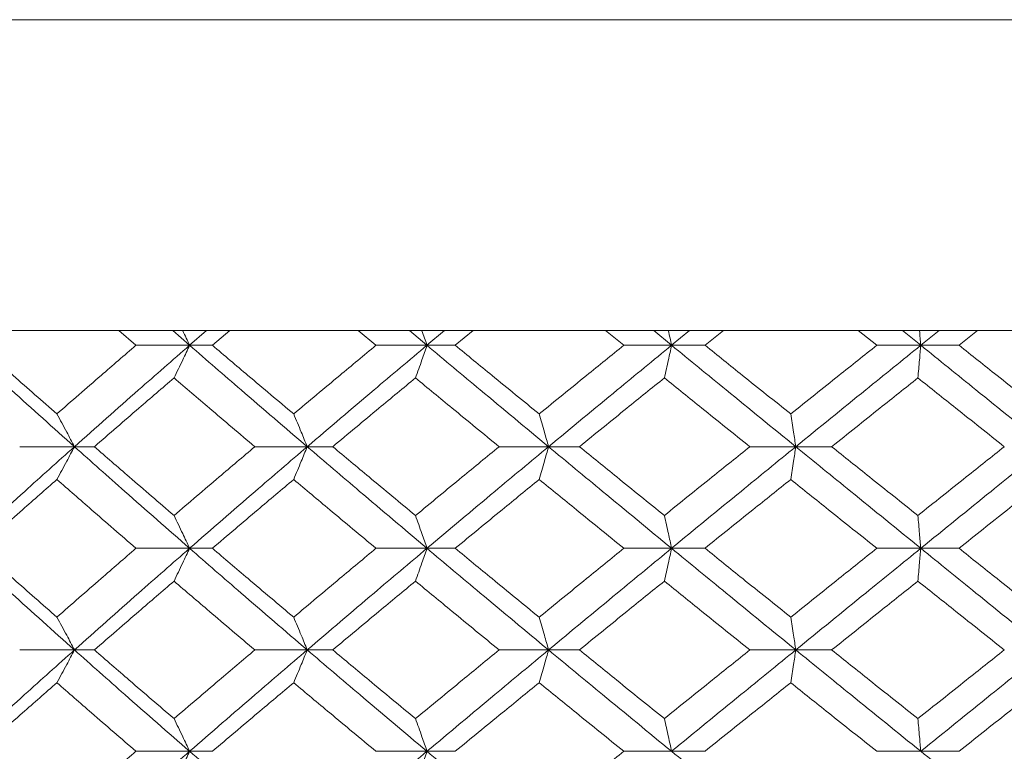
# Model space of a CAD drawing. Header units: inches. Extents: x -3.6 to 22.2, y -7.8 to 16.7.
# Tile 30 of 127: x -1.139 to -0.546, y 1.848 to 2.288. Entities that reach past the tile are written whole.
import ezdxf

# ---------------------------------------------------------------- set-up
doc = ezdxf.new("R2010")
doc.units = ezdxf.units.IN
doc.header["$MEASUREMENT"] = 0

msp = doc.modelspace()

# ---------------------------------------------------------------- linework, layer by layer
at = {"color": 7, "linetype": 'Continuous', "lineweight": 15}
for p, q in [((-1.31776, 2.28765), (0.32691, 2.28765)), ((0.23318, 2.10065), (-1.22403, 2.10065)), ((-1.06877, 2.09183), (-1.079, 2.10065)), ((-1.03649, 2.09183), (-1.0466, 2.10065)), ((-1.03649, 2.09183), (-1.02625, 2.10065)), ((-1.0228, 2.09183), (-1.01235, 2.10065)), ((-0.92437, 2.09183), (-0.93501, 2.10065)), ((-0.8937, 2.09183), (-0.9042, 2.10065)), ((-0.8937, 2.09183), (-0.8831, 2.10065)), ((-0.87671, 2.09183), (-0.8659, 2.10065)), ((-0.77527, 2.09183), (-0.7862, 2.10065)), ((-0.74654, 2.09183), (-0.75732, 2.10065)), ((-0.74654, 2.09183), (-0.7357, 2.10065)), ((-0.72644, 2.09183), (-0.7154, 2.10065)), ((-0.6231, 2.09183), (-0.63421, 2.10065)), ((-0.59663, 2.09183), (-0.60757, 2.10065)), ((-0.59663, 2.09183), (-0.58567, 2.10065)), ((-0.57364, 2.09183), (-0.56249, 2.10065)), ((-1.03649, 2.09183), (-1.06877, 2.09183)), ((-1.03649, 2.09183), (-1.0228, 2.09183)), ((-0.8937, 2.09183), (-0.92437, 2.09183)), ((-0.8937, 2.09183), (-0.87671, 2.09183)), ((-0.74654, 2.09183), (-0.77527, 2.09183)), ((-0.74654, 2.09183), (-0.72644, 2.09183)), ((-0.59663, 2.09183), (-0.6231, 2.09183)), ((-0.59663, 2.09183), (-0.57364, 2.09183)), ((-1.10576, 2.03087), (-1.13871, 2.03087)), ((-1.10576, 2.03087), (-1.09378, 2.03087)), ((-0.96574, 2.03087), (-0.99725, 2.03087)), ((-0.96574, 2.03087), (-0.95038, 2.03087)), ((-0.82056, 2.03087), (-0.8503, 2.03087)), ((-0.82056, 2.03087), (-0.802, 2.03087)), ((-0.67183, 2.03087), (-0.69946, 2.03087)), ((-0.67183, 2.03087), (-0.65025, 2.03087)), ((-1.03649, 1.96975), (-1.06877, 1.96975)), ((-1.03649, 1.96975), (-1.0228, 1.96975)), ((-0.8937, 1.96975), (-0.92437, 1.96975)), ((-0.8937, 1.96975), (-0.87671, 1.96975)), ((-0.74654, 1.96975), (-0.77527, 1.96975)), ((-0.74654, 1.96975), (-0.72644, 1.96975)), ((-0.59663, 1.96975), (-0.6231, 1.96975)), ((-0.59663, 1.96975), (-0.57364, 1.96975)), ((-1.10576, 1.90862), (-1.13871, 1.90862)), ((-1.10576, 1.90862), (-1.09378, 1.90862)), ((-0.96574, 1.90862), (-0.99725, 1.90862)), ((-0.96574, 1.90862), (-0.95038, 1.90862)), ((-0.82056, 1.90862), (-0.8503, 1.90862)), ((-0.82056, 1.90862), (-0.802, 1.90862)), ((-0.67183, 1.90862), (-0.69946, 1.90862)), ((-0.67183, 1.90862), (-0.65025, 1.90862)), ((-1.03649, 1.84767), (-1.06877, 1.84767)), ((-1.03649, 1.84767), (-1.0228, 1.84767)), ((-0.8937, 1.84767), (-0.92437, 1.84767)), ((-0.8937, 1.84767), (-0.87671, 1.84767)), ((-0.74654, 1.84767), (-0.77527, 1.84767)), ((-0.74654, 1.84767), (-0.72644, 1.84767)), ((-0.59663, 1.84767), (-0.6231, 1.84767)), ((-0.59663, 1.84767), (-0.57364, 1.84767))]:
    msp.add_line(p, q, dxfattribs=at)
for points, knots in [([(-1.04065, 2.10065), (-1.04063, 2.10061), (-1.03924, 2.09771), (-1.03786, 2.09475), (-1.03649, 2.09183)], [0, 0, 0, 0, 0.0107661, 1, 1, 1, 1]), ([(-0.89676, 2.10065), (-0.89675, 2.10061), (-0.89572, 2.09771), (-0.8947, 2.09475), (-0.8937, 2.09183)], [0, 0, 0, 0, 0.010766, 1, 1, 1, 1]), ([(-0.74847, 2.10065), (-0.74846, 2.10061), (-0.74781, 2.09771), (-0.74717, 2.09475), (-0.74654, 2.09183)], [0, 0, 0, 0, 0.0107661, 1, 1, 1, 1]), ([(-0.59741, 2.10065), (-0.5974, 2.10061), (-0.59714, 2.09771), (-0.59689, 2.09475), (-0.59663, 2.09183)], [0, 0, 0, 0, 0.010766, 1, 1, 1, 1]), ([(-1.10576, 2.03087), (-1.1185, 2.04227), (-1.14123, 2.0626), (-1.16355, 2.0829), (-1.17336, 2.09183)], [0, 0, 0, 0, 0.560458, 1, 1, 1, 1]), ([(-1.11633, 2.05056), (-1.12512, 2.05827), (-1.14081, 2.07204), (-1.1563, 2.08578), (-1.16312, 2.09183)], [0, 0, 0, 0, 0.560339, 1, 1, 1, 1]), ([(-1.11633, 2.05056), (-1.1075, 2.05827), (-1.09174, 2.07204), (-1.07578, 2.08578), (-1.06877, 2.09183)], [0, 0, 0, 0, 0.560339, 1, 1, 1, 1]), ([(-1.10576, 2.03087), (-1.09293, 2.04227), (-1.07004, 2.0626), (-1.04674, 2.0829), (-1.03649, 2.09183)], [0, 0, 0, 0, 0.5604576, 1, 1, 1, 1]), ([(-1.04586, 2.07219), (-1.04498, 2.074), (-1.04323, 2.0776), (-1.0401, 2.08413), (-1.03786, 2.0889), (-1.03649, 2.09183)], [0, 0, 0, 0, 0.2791678, 0.5583356, 1, 1, 1, 1]), ([(-0.96574, 2.03087), (-0.97904, 2.04227), (-1.00278, 2.0626), (-1.0262, 2.0829), (-1.03649, 2.09183)], [0, 0, 0, 0, 0.560458, 1, 1, 1, 1]), ([(-0.97389, 2.05056), (-0.98306, 2.05827), (-0.99944, 2.07204), (-1.01567, 2.08578), (-1.0228, 2.09183)], [0, 0, 0, 0, 0.560339, 1, 1, 1, 1]), ([(-0.97389, 2.05056), (-0.96468, 2.05827), (-0.94825, 2.07204), (-0.93166, 2.08578), (-0.92437, 2.09183)], [0, 0, 0, 0, 0.560339, 1, 1, 1, 1]), ([(-0.96574, 2.03087), (-0.95237, 2.04227), (-0.92851, 2.0626), (-0.90433, 2.0829), (-0.8937, 2.09183)], [0, 0, 0, 0, 0.560458, 1, 1, 1, 1]), ([(-0.9006, 2.07219), (-0.89995, 2.074), (-0.89865, 2.0776), (-0.89635, 2.08413), (-0.8947, 2.0889), (-0.8937, 2.09183)], [0, 0, 0, 0, 0.2791678, 0.5583356, 1, 1, 1, 1]), ([(-0.82056, 2.03087), (-0.83428, 2.04227), (-0.85877, 2.0626), (-0.88303, 2.0829), (-0.8937, 2.09183)], [0, 0, 0, 0, 0.560458, 1, 1, 1, 1]), ([(-0.8262, 2.05056), (-0.83566, 2.05827), (-0.85254, 2.07204), (-0.86933, 2.08578), (-0.87671, 2.09183)], [0, 0, 0, 0, 0.560339, 1, 1, 1, 1]), ([(-0.8262, 2.05056), (-0.81671, 2.05827), (-0.79979, 2.07204), (-0.78275, 2.08578), (-0.77527, 2.09183)], [0, 0, 0, 0, 0.560339, 1, 1, 1, 1]), ([(-0.82056, 2.03087), (-0.80679, 2.04227), (-0.78223, 2.0626), (-0.75744, 2.0829), (-0.74654, 2.09183)], [0, 0, 0, 0, 0.560458, 1, 1, 1, 1]), ([(-0.75089, 2.07219), (-0.75048, 2.074), (-0.74967, 2.0776), (-0.74821, 2.08413), (-0.74717, 2.0889), (-0.74654, 2.09183)], [0, 0, 0, 0, 0.279168, 0.558336, 1, 1, 1, 1]), ([(-0.67183, 2.03087), (-0.68582, 2.04227), (-0.71078, 2.0626), (-0.73562, 2.0829), (-0.74654, 2.09183)], [0, 0, 0, 0, 0.560458, 1, 1, 1, 1]), ([(-0.67488, 2.05056), (-0.68453, 2.05827), (-0.70174, 2.07204), (-0.7189, 2.08578), (-0.72644, 2.09183)], [0, 0, 0, 0, 0.560339, 1, 1, 1, 1]), ([(-0.67488, 2.05056), (-0.66523, 2.05827), (-0.648, 2.07204), (-0.6307, 2.08578), (-0.6231, 2.09183)], [0, 0, 0, 0, 0.560339, 1, 1, 1, 1]), ([(-0.67183, 2.03087), (-0.65781, 2.04227), (-0.63281, 2.0626), (-0.60768, 2.0829), (-0.59663, 2.09183)], [0, 0, 0, 0, 0.560458, 1, 1, 1, 1]), ([(-0.59838, 2.07219), (-0.59822, 2.074), (-0.59789, 2.0776), (-0.5973, 2.08413), (-0.59689, 2.0889), (-0.59663, 2.09183)], [0, 0, 0, 0, 0.279168, 0.558336, 1, 1, 1, 1]), ([(-0.52116, 2.03087), (-0.53526, 2.04227), (-0.56042, 2.0626), (-0.58557, 2.0829), (-0.59663, 2.09183)], [0, 0, 0, 0, 0.560458, 1, 1, 1, 1]), ([(-0.5216, 2.05056), (-0.53132, 2.05827), (-0.54867, 2.07204), (-0.56601, 2.08578), (-0.57364, 2.09183)], [0, 0, 0, 0, 0.560339, 1, 1, 1, 1]), ([(-1.09378, 2.03087), (-1.08488, 2.03859), (-1.069, 2.05237), (-1.05293, 2.06614), (-1.04586, 2.07219)], [0, 0, 0, 0, 0.560274, 1, 1, 1, 1]), ([(-0.99725, 2.03087), (-1.00637, 2.03859), (-1.02265, 2.05237), (-1.03877, 2.06614), (-1.04586, 2.07219)], [0, 0, 0, 0, 0.560274, 1, 1, 1, 1]), ([(-0.95038, 2.03087), (-0.94112, 2.03859), (-0.9246, 2.05237), (-0.90793, 2.06614), (-0.9006, 2.07219)], [0, 0, 0, 0, 0.560274, 1, 1, 1, 1]), ([(-0.8503, 2.03087), (-0.85972, 2.03859), (-0.87654, 2.05237), (-0.89325, 2.06614), (-0.9006, 2.07219)], [0, 0, 0, 0, 0.560274, 1, 1, 1, 1]), ([(-0.802, 2.03087), (-0.79248, 2.03859), (-0.77549, 2.05237), (-0.7584, 2.06614), (-0.75089, 2.07219)], [0, 0, 0, 0, 0.5602736, 1, 1, 1, 1]), ([(-0.69946, 2.03087), (-0.70908, 2.03859), (-0.72625, 2.05237), (-0.74336, 2.06614), (-0.75089, 2.07219)], [0, 0, 0, 0, 0.560274, 1, 1, 1, 1]), ([(-0.65025, 2.03087), (-0.64058, 2.03859), (-0.62331, 2.05237), (-0.606, 2.06614), (-0.59838, 2.07219)], [0, 0, 0, 0, 0.560274, 1, 1, 1, 1]), ([(-0.54639, 2.03087), (-0.5561, 2.03859), (-0.57344, 2.05237), (-0.59076, 2.06614), (-0.59838, 2.07219)], [0, 0, 0, 0, 0.5602736, 1, 1, 1, 1]), ([(-1.11633, 2.05056), (-1.11534, 2.04875), (-1.11336, 2.04514), (-1.10983, 2.0386), (-1.10731, 2.03381), (-1.10576, 2.03087)], [0, 0, 0, 0, 0.2788696, 0.5577393, 1, 1, 1, 1]), ([(-0.97389, 2.05056), (-0.97312, 2.04875), (-0.97159, 2.04514), (-0.96887, 2.0386), (-0.96693, 2.03381), (-0.96574, 2.03087)], [0, 0, 0, 0, 0.27887, 0.557739, 1, 1, 1, 1]), ([(-0.8262, 2.05056), (-0.82567, 2.04875), (-0.82461, 2.04514), (-0.82273, 2.0386), (-0.82139, 2.03381), (-0.82056, 2.03087)], [0, 0, 0, 0, 0.27887, 0.557739, 1, 1, 1, 1]), ([(-0.67488, 2.05056), (-0.6746, 2.04875), (-0.67402, 2.04514), (-0.673, 2.0386), (-0.67227, 2.03381), (-0.67183, 2.03087)], [0, 0, 0, 0, 0.2788696, 0.5577393, 1, 1, 1, 1]), ([(-1.17336, 1.96975), (-1.16086, 1.98116), (-1.13854, 2.00154), (-1.11577, 2.02191), (-1.10576, 2.03087)], [0, 0, 0, 0, 0.560155, 1, 1, 1, 1]), ([(-1.11633, 2.01116), (-1.11534, 2.01297), (-1.11336, 2.01659), (-1.10983, 2.02314), (-1.10731, 2.02793), (-1.10576, 2.03087)], [0, 0, 0, 0, 0.278775, 0.557551, 1, 1, 1, 1]), ([(-1.03649, 1.96975), (-1.04953, 1.98116), (-1.0728, 2.00154), (-1.09569, 2.02191), (-1.10576, 2.03087)], [0, 0, 0, 0, 0.560155, 1, 1, 1, 1]), ([(-1.04586, 1.98947), (-1.05486, 1.9972), (-1.07091, 2.01101), (-1.0868, 2.0248), (-1.09378, 2.03087)], [0, 0, 0, 0, 0.560136, 1, 1, 1, 1]), ([(-1.04586, 1.98947), (-1.03683, 1.9972), (-1.02071, 2.01101), (-1.00442, 2.0248), (-0.99725, 2.03087)], [0, 0, 0, 0, 0.560136, 1, 1, 1, 1]), ([(-1.03649, 1.96975), (-1.02337, 1.98116), (-0.99996, 2.00154), (-0.97619, 2.02191), (-0.96574, 2.03087)], [0, 0, 0, 0, 0.560155, 1, 1, 1, 1]), ([(-0.97389, 2.01116), (-0.97312, 2.01297), (-0.9716, 2.01659), (-0.96888, 2.02314), (-0.96693, 2.02793), (-0.96574, 2.03087)], [0, 0, 0, 0, 0.278775, 0.557551, 1, 1, 1, 1]), ([(-0.8937, 1.96975), (-0.90723, 1.98116), (-0.93138, 2.00154), (-0.95524, 2.02191), (-0.96574, 2.03087)], [0, 0, 0, 0, 0.560155, 1, 1, 1, 1]), ([(-0.9006, 1.98947), (-0.90993, 1.9972), (-0.92658, 2.01101), (-0.94311, 2.0248), (-0.95038, 2.03087)], [0, 0, 0, 0, 0.560136, 1, 1, 1, 1]), ([(-0.9006, 1.98947), (-0.89124, 1.9972), (-0.87453, 2.01101), (-0.8577, 2.0248), (-0.8503, 2.03087)], [0, 0, 0, 0, 0.560136, 1, 1, 1, 1]), ([(-0.8937, 1.96975), (-0.88011, 1.98116), (-0.85586, 2.00154), (-0.83134, 2.02191), (-0.82056, 2.03087)], [0, 0, 0, 0, 0.560155, 1, 1, 1, 1]), ([(-0.8262, 2.01116), (-0.82567, 2.01297), (-0.82461, 2.01659), (-0.82273, 2.02314), (-0.82139, 2.02793), (-0.82056, 2.03087)], [0, 0, 0, 0, 0.2787754, 0.5575509, 1, 1, 1, 1]), ([(-0.74654, 1.96975), (-0.76041, 1.98116), (-0.78518, 2.00154), (-0.80975, 2.02191), (-0.82056, 2.03087)], [0, 0, 0, 0, 0.560155, 1, 1, 1, 1]), ([(-0.75089, 1.98947), (-0.76045, 1.9972), (-0.77753, 2.01101), (-0.79452, 2.0248), (-0.802, 2.03087)], [0, 0, 0, 0, 0.560136, 1, 1, 1, 1]), ([(-0.75089, 1.98947), (-0.74131, 1.9972), (-0.7242, 2.01101), (-0.70702, 2.0248), (-0.69946, 2.03087)], [0, 0, 0, 0, 0.560136, 1, 1, 1, 1]), ([(-0.74654, 1.96975), (-0.73263, 1.98116), (-0.7078, 2.00154), (-0.68282, 2.02191), (-0.67183, 2.03087)], [0, 0, 0, 0, 0.560155, 1, 1, 1, 1]), ([(-0.67488, 2.01116), (-0.6746, 2.01297), (-0.67402, 2.01659), (-0.673, 2.02314), (-0.67227, 2.02793), (-0.67183, 2.03087)], [0, 0, 0, 0, 0.278775, 0.557551, 1, 1, 1, 1]), ([(-0.59663, 1.96975), (-0.61069, 1.98116), (-0.6358, 2.00154), (-0.66082, 2.02191), (-0.67183, 2.03087)], [0, 0, 0, 0, 0.560155, 1, 1, 1, 1]), ([(-0.59838, 1.98947), (-0.60808, 1.9972), (-0.62538, 2.01101), (-0.64265, 2.0248), (-0.65025, 2.03087)], [0, 0, 0, 0, 0.560136, 1, 1, 1, 1]), ([(-0.59838, 1.98947), (-0.58868, 1.9972), (-0.57136, 2.01101), (-0.55402, 2.0248), (-0.54639, 2.03087)], [0, 0, 0, 0, 0.560136, 1, 1, 1, 1]), ([(-0.59663, 1.96975), (-0.58255, 1.98116), (-0.55742, 2.00154), (-0.53223, 2.02191), (-0.52116, 2.03087)], [0, 0, 0, 0, 0.560155, 1, 1, 1, 1]), ([(-1.16312, 1.96975), (-1.15444, 1.97748), (-1.13894, 1.99129), (-1.12324, 2.00509), (-1.11633, 2.01116)], [0, 0, 0, 0, 0.560071, 1, 1, 1, 1]), ([(-1.06877, 1.96975), (-1.0777, 1.97748), (-1.09364, 1.99129), (-1.1094, 2.00509), (-1.11633, 2.01116)], [0, 0, 0, 0, 0.560071, 1, 1, 1, 1]), ([(-1.0228, 1.96975), (-1.01371, 1.97748), (-0.99749, 1.99129), (-0.9811, 2.00509), (-0.97389, 2.01116)], [0, 0, 0, 0, 0.560071, 1, 1, 1, 1]), ([(-0.92437, 1.96975), (-0.93365, 1.97748), (-0.95022, 1.99129), (-0.96666, 2.00509), (-0.97389, 2.01116)], [0, 0, 0, 0, 0.560071, 1, 1, 1, 1]), ([(-0.87671, 1.96975), (-0.86731, 1.97748), (-0.85053, 1.99129), (-0.83363, 2.00509), (-0.8262, 2.01116)], [0, 0, 0, 0, 0.5600706, 1, 1, 1, 1]), ([(-0.77527, 1.96975), (-0.7848, 1.97748), (-0.80182, 1.99129), (-0.81875, 2.00509), (-0.8262, 2.01116)], [0, 0, 0, 0, 0.560071, 1, 1, 1, 1]), ([(-0.72644, 1.96975), (-0.71683, 1.97748), (-0.69968, 1.99129), (-0.68246, 2.00509), (-0.67488, 2.01116)], [0, 0, 0, 0, 0.560071, 1, 1, 1, 1]), ([(-0.6231, 1.96975), (-0.63278, 1.97748), (-0.65006, 1.99129), (-0.6673, 2.00509), (-0.67488, 2.01116)], [0, 0, 0, 0, 0.560071, 1, 1, 1, 1]), ([(-0.57364, 1.96975), (-0.56393, 1.97748), (-0.54659, 1.99129), (-0.52924, 2.00509), (-0.5216, 2.01116)], [0, 0, 0, 0, 0.560071, 1, 1, 1, 1]), ([(-1.04586, 1.98947), (-1.04499, 1.98766), (-1.04323, 1.98404), (-1.0401, 1.97749), (-1.03786, 1.97269), (-1.03649, 1.96975)], [0, 0, 0, 0, 0.278676, 0.557352, 1, 1, 1, 1]), ([(-0.9006, 1.98947), (-0.89995, 1.98766), (-0.89866, 1.98404), (-0.89635, 1.97749), (-0.89471, 1.97269), (-0.8937, 1.96975)], [0, 0, 0, 0, 0.278676, 0.557352, 1, 1, 1, 1]), ([(-0.75089, 1.98947), (-0.75048, 1.98766), (-0.74967, 1.98404), (-0.74821, 1.97749), (-0.74718, 1.97269), (-0.74654, 1.96975)], [0, 0, 0, 0, 0.278676, 0.557352, 1, 1, 1, 1]), ([(-0.59838, 1.98947), (-0.59822, 1.98766), (-0.59789, 1.98404), (-0.59731, 1.97749), (-0.59689, 1.97269), (-0.59663, 1.96975)], [0, 0, 0, 0, 0.278676, 0.557352, 1, 1, 1, 1]), ([(-1.10576, 1.90862), (-1.1185, 1.92003), (-1.14124, 1.9404), (-1.16354, 1.96078), (-1.17336, 1.96975)], [0, 0, 0, 0, 0.559853, 1, 1, 1, 1]), ([(-1.11633, 1.92833), (-1.12512, 1.93606), (-1.14081, 1.94986), (-1.1563, 1.96367), (-1.16312, 1.96975)], [0, 0, 0, 0, 0.559933, 1, 1, 1, 1]), ([(-1.11633, 1.92833), (-1.10751, 1.93606), (-1.09174, 1.94986), (-1.07579, 1.96367), (-1.06877, 1.96975)], [0, 0, 0, 0, 0.559933, 1, 1, 1, 1]), ([(-1.10576, 1.90862), (-1.09294, 1.92003), (-1.07003, 1.9404), (-1.04674, 1.96078), (-1.03649, 1.96975)], [0, 0, 0, 0, 0.559853, 1, 1, 1, 1]), ([(-1.04586, 1.95002), (-1.04499, 1.95183), (-1.04323, 1.95545), (-1.0401, 1.962), (-1.03786, 1.9668), (-1.03649, 1.96975)], [0, 0, 0, 0, 0.278676, 0.557352, 1, 1, 1, 1]), ([(-0.96574, 1.90862), (-0.97904, 1.92003), (-1.00279, 1.9404), (-1.02619, 1.96078), (-1.03649, 1.96975)], [0, 0, 0, 0, 0.559853, 1, 1, 1, 1]), ([(-0.97389, 1.92833), (-0.98306, 1.93606), (-0.99944, 1.94986), (-1.01566, 1.96367), (-1.0228, 1.96975)], [0, 0, 0, 0, 0.559933, 1, 1, 1, 1]), ([(-0.97389, 1.92833), (-0.96468, 1.93606), (-0.94824, 1.94986), (-0.93166, 1.96367), (-0.92437, 1.96975)], [0, 0, 0, 0, 0.559933, 1, 1, 1, 1]), ([(-0.96574, 1.90862), (-0.95237, 1.92003), (-0.92849, 1.9404), (-0.90433, 1.96078), (-0.8937, 1.96975)], [0, 0, 0, 0, 0.5598527, 1, 1, 1, 1]), ([(-0.9006, 1.95002), (-0.89995, 1.95183), (-0.89866, 1.95545), (-0.89635, 1.962), (-0.89471, 1.9668), (-0.8937, 1.96975)], [0, 0, 0, 0, 0.278676, 0.5573521, 1, 1, 1, 1]), ([(-0.82056, 1.90862), (-0.83428, 1.92003), (-0.85878, 1.9404), (-0.88303, 1.96078), (-0.8937, 1.96975)], [0, 0, 0, 0, 0.559853, 1, 1, 1, 1]), ([(-0.8262, 1.92833), (-0.83566, 1.93606), (-0.85255, 1.94986), (-0.86933, 1.96367), (-0.87671, 1.96975)], [0, 0, 0, 0, 0.559933, 1, 1, 1, 1]), ([(-0.8262, 1.92833), (-0.81671, 1.93606), (-0.79978, 1.94986), (-0.78276, 1.96367), (-0.77527, 1.96975)], [0, 0, 0, 0, 0.559933, 1, 1, 1, 1]), ([(-0.82056, 1.90862), (-0.8068, 1.92003), (-0.78221, 1.9404), (-0.75744, 1.96078), (-0.74654, 1.96975)], [0, 0, 0, 0, 0.559853, 1, 1, 1, 1]), ([(-0.75089, 1.95002), (-0.75048, 1.95183), (-0.74967, 1.95545), (-0.74821, 1.962), (-0.74718, 1.9668), (-0.74654, 1.96975)], [0, 0, 0, 0, 0.278676, 0.5573521, 1, 1, 1, 1]), ([(-0.67183, 1.90862), (-0.68581, 1.92003), (-0.71079, 1.9404), (-0.73561, 1.96078), (-0.74654, 1.96975)], [0, 0, 0, 0, 0.559853, 1, 1, 1, 1]), ([(-0.67488, 1.92833), (-0.68452, 1.93606), (-0.70174, 1.94986), (-0.71889, 1.96367), (-0.72644, 1.96975)], [0, 0, 0, 0, 0.559933, 1, 1, 1, 1]), ([(-0.67488, 1.92833), (-0.66523, 1.93606), (-0.64799, 1.94986), (-0.6307, 1.96367), (-0.6231, 1.96975)], [0, 0, 0, 0, 0.559933, 1, 1, 1, 1]), ([(-0.67183, 1.90862), (-0.65782, 1.92003), (-0.63279, 1.9404), (-0.60768, 1.96078), (-0.59663, 1.96975)], [0, 0, 0, 0, 0.559853, 1, 1, 1, 1]), ([(-0.59838, 1.95002), (-0.59822, 1.95183), (-0.59789, 1.95545), (-0.59731, 1.962), (-0.59689, 1.9668), (-0.59663, 1.96975)], [0, 0, 0, 0, 0.278676, 0.5573521, 1, 1, 1, 1]), ([(-0.52116, 1.90862), (-0.53526, 1.92003), (-0.56044, 1.9404), (-0.58557, 1.96078), (-0.59663, 1.96975)], [0, 0, 0, 0, 0.559853, 1, 1, 1, 1]), ([(-0.5216, 1.92833), (-0.53132, 1.93606), (-0.54867, 1.94986), (-0.56601, 1.96367), (-0.57364, 1.96975)], [0, 0, 0, 0, 0.559933, 1, 1, 1, 1]), ([(-1.09378, 1.90862), (-1.08489, 1.91635), (-1.069, 1.93014), (-1.05293, 1.94395), (-1.04586, 1.95002)], [0, 0, 0, 0, 0.559868, 1, 1, 1, 1]), ([(-0.99725, 1.90862), (-1.00637, 1.91635), (-1.02266, 1.93014), (-1.03877, 1.94395), (-1.04586, 1.95002)], [0, 0, 0, 0, 0.559868, 1, 1, 1, 1]), ([(-0.95038, 1.90862), (-0.94112, 1.91635), (-0.92459, 1.93014), (-0.90793, 1.94395), (-0.9006, 1.95002)], [0, 0, 0, 0, 0.559868, 1, 1, 1, 1]), ([(-0.8503, 1.90862), (-0.85972, 1.91635), (-0.87655, 1.93014), (-0.89325, 1.94395), (-0.9006, 1.95002)], [0, 0, 0, 0, 0.559868, 1, 1, 1, 1]), ([(-0.802, 1.90862), (-0.79248, 1.91635), (-0.77548, 1.93014), (-0.75841, 1.94395), (-0.75089, 1.95002)], [0, 0, 0, 0, 0.559868, 1, 1, 1, 1]), ([(-0.69946, 1.90862), (-0.70908, 1.91635), (-0.72626, 1.93014), (-0.74336, 1.94395), (-0.75089, 1.95002)], [0, 0, 0, 0, 0.5598675, 1, 1, 1, 1]), ([(-0.65025, 1.90862), (-0.64058, 1.91635), (-0.62331, 1.93014), (-0.606, 1.94395), (-0.59838, 1.95002)], [0, 0, 0, 0, 0.559868, 1, 1, 1, 1]), ([(-0.54639, 1.90862), (-0.5561, 1.91635), (-0.57344, 1.93014), (-0.59076, 1.94395), (-0.59838, 1.95002)], [0, 0, 0, 0, 0.559868, 1, 1, 1, 1]), ([(-1.11633, 1.92833), (-1.11534, 1.92652), (-1.11336, 1.9229), (-1.10983, 1.91635), (-1.10731, 1.91156), (-1.10576, 1.90862)], [0, 0, 0, 0, 0.278775, 0.557551, 1, 1, 1, 1]), ([(-0.97389, 1.92833), (-0.97312, 1.92652), (-0.9716, 1.9229), (-0.96888, 1.91635), (-0.96693, 1.91156), (-0.96574, 1.90862)], [0, 0, 0, 0, 0.2787754, 0.5575509, 1, 1, 1, 1]), ([(-0.8262, 1.92833), (-0.82567, 1.92652), (-0.82461, 1.9229), (-0.82273, 1.91635), (-0.82139, 1.91156), (-0.82056, 1.90862)], [0, 0, 0, 0, 0.278775, 0.557551, 1, 1, 1, 1]), ([(-0.67488, 1.92833), (-0.6746, 1.92652), (-0.67402, 1.9229), (-0.673, 1.91635), (-0.67227, 1.91156), (-0.67183, 1.90862)], [0, 0, 0, 0, 0.278775, 0.557551, 1, 1, 1, 1]), ([(-1.17336, 1.84767), (-1.16086, 1.85903), (-1.13853, 1.87933), (-1.11578, 1.89967), (-1.10576, 1.90862)], [0, 0, 0, 0, 0.5595503, 1, 1, 1, 1]), ([(-1.11633, 1.88894), (-1.11534, 1.89074), (-1.11336, 1.89435), (-1.10983, 1.9009), (-1.10731, 1.90569), (-1.10576, 1.90862)], [0, 0, 0, 0, 0.27887, 0.557739, 1, 1, 1, 1]), ([(-1.03649, 1.84767), (-1.04952, 1.85903), (-1.07282, 1.87933), (-1.09569, 1.89967), (-1.10576, 1.90862)], [0, 0, 0, 0, 0.5595503, 1, 1, 1, 1]), ([(-1.04586, 1.8673), (-1.05486, 1.87501), (-1.07092, 1.88877), (-1.08679, 1.90255), (-1.09378, 1.90862)], [0, 0, 0, 0, 0.55973, 1, 1, 1, 1]), ([(-1.04586, 1.8673), (-1.03684, 1.87501), (-1.02071, 1.88877), (-1.00442, 1.90255), (-0.99725, 1.90862)], [0, 0, 0, 0, 0.55973, 1, 1, 1, 1]), ([(-1.03649, 1.84767), (-1.02338, 1.85903), (-0.99995, 1.87933), (-0.9762, 1.89967), (-0.96574, 1.90862)], [0, 0, 0, 0, 0.55955, 1, 1, 1, 1]), ([(-0.97389, 1.88894), (-0.97312, 1.89074), (-0.97159, 1.89435), (-0.96887, 1.9009), (-0.96693, 1.90569), (-0.96574, 1.90862)], [0, 0, 0, 0, 0.2788696, 0.5577393, 1, 1, 1, 1]), ([(-0.8937, 1.84767), (-0.90722, 1.85903), (-0.93139, 1.87933), (-0.95524, 1.89967), (-0.96574, 1.90862)], [0, 0, 0, 0, 0.55955, 1, 1, 1, 1]), ([(-0.9006, 1.8673), (-0.90992, 1.87501), (-0.92659, 1.88877), (-0.94311, 1.90255), (-0.95038, 1.90862)], [0, 0, 0, 0, 0.55973, 1, 1, 1, 1]), ([(-0.9006, 1.8673), (-0.89124, 1.87501), (-0.87453, 1.88877), (-0.85771, 1.90255), (-0.8503, 1.90862)], [0, 0, 0, 0, 0.55973, 1, 1, 1, 1]), ([(-0.8937, 1.84767), (-0.88011, 1.85903), (-0.85584, 1.87933), (-0.83135, 1.89967), (-0.82056, 1.90862)], [0, 0, 0, 0, 0.5595503, 1, 1, 1, 1]), ([(-0.8262, 1.88894), (-0.82567, 1.89074), (-0.82461, 1.89435), (-0.82273, 1.9009), (-0.82139, 1.90569), (-0.82056, 1.90862)], [0, 0, 0, 0, 0.27887, 0.557739, 1, 1, 1, 1]), ([(-0.74654, 1.84767), (-0.76041, 1.85903), (-0.78519, 1.87933), (-0.80975, 1.89967), (-0.82056, 1.90862)], [0, 0, 0, 0, 0.55955, 1, 1, 1, 1]), ([(-0.75089, 1.8673), (-0.76045, 1.87501), (-0.77754, 1.88877), (-0.79452, 1.90255), (-0.802, 1.90862)], [0, 0, 0, 0, 0.55973, 1, 1, 1, 1]), ([(-0.75089, 1.8673), (-0.74131, 1.87501), (-0.7242, 1.88877), (-0.70702, 1.90255), (-0.69946, 1.90862)], [0, 0, 0, 0, 0.55973, 1, 1, 1, 1]), ([(-0.74654, 1.84767), (-0.73263, 1.85903), (-0.70779, 1.87933), (-0.68282, 1.89967), (-0.67183, 1.90862)], [0, 0, 0, 0, 0.55955, 1, 1, 1, 1]), ([(-0.67488, 1.88894), (-0.6746, 1.89074), (-0.67402, 1.89435), (-0.673, 1.9009), (-0.67227, 1.90569), (-0.67183, 1.90862)], [0, 0, 0, 0, 0.27887, 0.557739, 1, 1, 1, 1]), ([(-0.59663, 1.84767), (-0.61069, 1.85903), (-0.63582, 1.87933), (-0.66081, 1.89967), (-0.67183, 1.90862)], [0, 0, 0, 0, 0.55955, 1, 1, 1, 1]), ([(-0.59838, 1.8673), (-0.60807, 1.87501), (-0.62539, 1.88877), (-0.64265, 1.90255), (-0.65025, 1.90862)], [0, 0, 0, 0, 0.55973, 1, 1, 1, 1]), ([(-0.59838, 1.8673), (-0.58868, 1.87501), (-0.57136, 1.88877), (-0.55402, 1.90255), (-0.54639, 1.90862)], [0, 0, 0, 0, 0.55973, 1, 1, 1, 1]), ([(-0.59663, 1.84767), (-0.58256, 1.85903), (-0.5574, 1.87933), (-0.53224, 1.89967), (-0.52116, 1.90862)], [0, 0, 0, 0, 0.55955, 1, 1, 1, 1]), ([(-1.16312, 1.84767), (-1.15444, 1.85536), (-1.13894, 1.86911), (-1.12324, 1.88287), (-1.11633, 1.88894)], [0, 0, 0, 0, 0.559665, 1, 1, 1, 1]), ([(-1.06877, 1.84767), (-1.0777, 1.85536), (-1.09365, 1.86911), (-1.1094, 1.88287), (-1.11633, 1.88894)], [0, 0, 0, 0, 0.559665, 1, 1, 1, 1]), ([(-1.0228, 1.84767), (-1.01372, 1.85536), (-0.99748, 1.86911), (-0.9811, 1.88287), (-0.97389, 1.88894)], [0, 0, 0, 0, 0.559665, 1, 1, 1, 1]), ([(-0.92437, 1.84767), (-0.93365, 1.85536), (-0.95023, 1.86911), (-0.96665, 1.88287), (-0.97389, 1.88894)], [0, 0, 0, 0, 0.559665, 1, 1, 1, 1]), ([(-0.87671, 1.84767), (-0.86731, 1.85536), (-0.85052, 1.86911), (-0.83363, 1.88287), (-0.8262, 1.88894)], [0, 0, 0, 0, 0.559665, 1, 1, 1, 1]), ([(-0.77527, 1.84767), (-0.7848, 1.85536), (-0.80183, 1.86911), (-0.81875, 1.88287), (-0.8262, 1.88894)], [0, 0, 0, 0, 0.559665, 1, 1, 1, 1]), ([(-0.72644, 1.84767), (-0.71683, 1.85536), (-0.69967, 1.86911), (-0.68246, 1.88287), (-0.67488, 1.88894)], [0, 0, 0, 0, 0.559665, 1, 1, 1, 1]), ([(-0.6231, 1.84767), (-0.63278, 1.85536), (-0.65007, 1.86911), (-0.6673, 1.88287), (-0.67488, 1.88894)], [0, 0, 0, 0, 0.559665, 1, 1, 1, 1]), ([(-0.57364, 1.84767), (-0.56393, 1.85536), (-0.54659, 1.86911), (-0.52924, 1.88287), (-0.5216, 1.88894)], [0, 0, 0, 0, 0.5596645, 1, 1, 1, 1]), ([(-1.04586, 1.8673), (-1.04498, 1.8655), (-1.04323, 1.86189), (-1.0401, 1.85536), (-1.03786, 1.85059), (-1.03649, 1.84767)], [0, 0, 0, 0, 0.279168, 0.558336, 1, 1, 1, 1]), ([(-0.9006, 1.8673), (-0.89995, 1.8655), (-0.89865, 1.86189), (-0.89635, 1.85536), (-0.8947, 1.85059), (-0.8937, 1.84767)], [0, 0, 0, 0, 0.279168, 0.558336, 1, 1, 1, 1]), ([(-0.75089, 1.8673), (-0.75048, 1.8655), (-0.74967, 1.86189), (-0.74821, 1.85536), (-0.74717, 1.85059), (-0.74654, 1.84767)], [0, 0, 0, 0, 0.279168, 0.558336, 1, 1, 1, 1]), ([(-0.59838, 1.8673), (-0.59822, 1.8655), (-0.59789, 1.86189), (-0.5973, 1.85536), (-0.59689, 1.85059), (-0.59663, 1.84767)], [0, 0, 0, 0, 0.279168, 0.558336, 1, 1, 1, 1]), ([(-1.10576, 1.78705), (-1.11849, 1.79833), (-1.14126, 1.81851), (-1.16354, 1.83875), (-1.17336, 1.84767)], [0, 0, 0, 0, 0.559248, 1, 1, 1, 1]), ([(-1.11633, 1.80655), (-1.10751, 1.81421), (-1.09173, 1.8279), (-1.07579, 1.84162), (-1.06877, 1.84767)], [0, 0, 0, 0, 0.559527, 1, 1, 1, 1]), ([(-1.10576, 1.78705), (-1.09294, 1.79833), (-1.07002, 1.81851), (-1.04675, 1.83875), (-1.03649, 1.84767)], [0, 0, 0, 0, 0.559248, 1, 1, 1, 1]), ([(-1.04586, 1.82807), (-1.04498, 1.82987), (-1.04322, 1.83347), (-1.04009, 1.83998), (-1.03786, 1.84475), (-1.03649, 1.84767)], [0, 0, 0, 0, 0.279356, 0.558712, 1, 1, 1, 1]), ([(-0.96574, 1.78705), (-0.97903, 1.79833), (-1.00281, 1.81851), (-1.02619, 1.83875), (-1.03649, 1.84767)], [0, 0, 0, 0, 0.559248, 1, 1, 1, 1]), ([(-0.96574, 1.78705), (-0.95237, 1.79833), (-0.92848, 1.81851), (-0.90434, 1.83875), (-0.8937, 1.84767)], [0, 0, 0, 0, 0.559248, 1, 1, 1, 1]), ([(-0.9006, 1.82807), (-0.89995, 1.82987), (-0.89865, 1.83347), (-0.89635, 1.83998), (-0.8947, 1.84475), (-0.8937, 1.84767)], [0, 0, 0, 0, 0.279356, 0.5587121, 1, 1, 1, 1]), ([(-0.82056, 1.78705), (-0.83428, 1.79833), (-0.8588, 1.81851), (-0.88302, 1.83875), (-0.8937, 1.84767)], [0, 0, 0, 0, 0.559248, 1, 1, 1, 1]), ([(-0.8262, 1.80655), (-0.81672, 1.81421), (-0.79978, 1.8279), (-0.78276, 1.84162), (-0.77527, 1.84767)], [0, 0, 0, 0, 0.559527, 1, 1, 1, 1]), ([(-0.67183, 1.78705), (-0.68581, 1.79833), (-0.71081, 1.81851), (-0.73561, 1.83875), (-0.74654, 1.84767)], [0, 0, 0, 0, 0.559248, 1, 1, 1, 1]), ([(-0.52116, 1.78705), (-0.53525, 1.79833), (-0.56045, 1.81851), (-0.58556, 1.83875), (-0.59663, 1.84767)], [0, 0, 0, 0, 0.559248, 1, 1, 1, 1])]:
    msp.add_open_spline(points, degree=3, knots=knots, dxfattribs=at)

doc.saveas('drawing.dxf')
